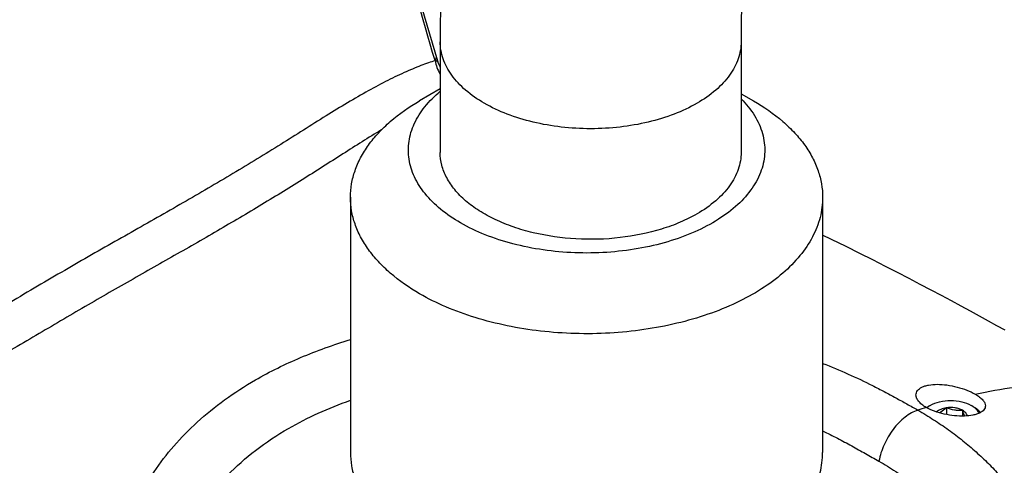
# Model space of a CAD drawing. Header units: millimetres. Extents: x 16 to 3344, y 34 to 2360.
# Tile 88 of 101: x 2944 to 3030, y 1936 to 1974. Entities that reach past the tile are written whole.
import ezdxf

# ---------------------------------------------------------------- set-up
doc = ezdxf.new("R2010")
doc.units = ezdxf.units.MM
doc.header["$LTSCALE"] = 185.02
for name, color, linetype in [('BOX_PBL25', 7, 'CONTINUOUS'), ('DEFAULT_VBL21', 7, 'CONTINUOUS'), ('TOP_ASM_PBL24', 7, 'CONTINUOUS')]:
    doc.layers.add(name, color=color, linetype=linetype)

# ---------------------------------------------------------------- blocks, each defined once
blk = doc.blocks.new('TOP_ASM_PBL24', base_point=(2930.257, 1963.92))
at = {"layer": 'TOP_ASM_PBL24', "color": 7}
for p, q in [((3023.153, 1941.013), (3022.976, 1940.911)), ((3024.547, 1940.797), (3024.547, 1940.218)), ((3026.865, 1940.911), (3026.688, 1941.013)), ((3025.941, 1940.582), (3025.941, 1940.082))]:
    blk.add_line(p, q, dxfattribs=at)
for points in [[(2980.601, 1970.724), (2976.777, 1983.696), (2973.347, 1995.346), (2970.149, 2006.207), (2967.163, 2016.272)], [(2980.808, 1970.221), (2980.79, 1970.254), (2980.737, 1970.363), (2980.686, 1970.48), (2980.639, 1970.606), (2980.601, 1970.724)], [(3029.626, 1947.494), (3028.917, 1947.888), (3028.181, 1948.293), (3027.421, 1948.711), (3026.635, 1949.139), (3025.823, 1949.578), (3024.984, 1950.03), (3024.116, 1950.493), (3023.219, 1950.968), (3022.291, 1951.457), (3021.327, 1951.96), (3020.325, 1952.479), (3019.282, 1953.014), (3018.195, 1953.566), (3017.061, 1954.138), (3015.874, 1954.73), (3014.631, 1955.343), (3013.854, 1955.722)]]:
    blk.add_lwpolyline(points, dxfattribs=at)
for centre, radius, start, end in [((2983.516, 1971.311), 3.199, 189.43158, 212.11757), ((3041.2, 1882.388), 61.276, 107.47492, 108.18794), ((3024.181, 1938.818), 2.415, 119.9386, 124.0623)]:
    blk.add_arc(centre, radius, start, end, dxfattribs=at)
for points, knots in [([(2980.361, 1970.787), (2979.256, 1974.54), (2977.049, 1982.046), (2973.742, 1993.308), (2970.445, 2004.571), (2968.225, 2012.073), (2967.099, 2015.818)], [0, 0, 0, 0, 0.25001, 0.500033, 0.750063, 1, 1, 1, 1]), ([(2980.361, 1970.787), (2980.167, 1970.724), (2979.758, 1970.583), (2978.863, 1970.248), (2977.623, 1969.728), (2976.034, 1968.962), (2974.331, 1968.041), (2972.541, 1966.991), (2970.01, 1965.432), (2967.411, 1963.782), (2964.719, 1962.122), (2961.903, 1960.427), (2958.272, 1958.311), (2954.565, 1956.207), (2951.533, 1954.496), (2949.219, 1953.173), (2946.883, 1951.812), (2943.721, 1949.946), (2939.696, 1947.586), (2935.603, 1945.244), (2932.256, 1943.381), (2928.819, 1941.505), (2925.32, 1939.637), (2921.795, 1937.694), (2919.111, 1936.156), (2916.416, 1934.532), (2913.716, 1932.814), (2911.012, 1931.02), (2909.209, 1929.801), (2908.302, 1929.189)], [0, 0, 0, 0, 0.007329, 0.015599, 0.03442, 0.055746, 0.079114, 0.104146, 0.130516, 0.186201, 0.215066, 0.244452, 0.304608, 0.366465, 0.398021, 0.43003, 0.462506, 0.49541, 0.562322, 0.630616, 0.665284, 0.700316, 0.771688, 0.808186, 0.845317, 0.883115, 0.92157, 0.960596, 1, 1, 1, 1]), ([(2980.44, 1971.271), (2980.461, 1971.198), (2980.467, 1971.024), (2980.404, 1970.866), (2980.361, 1970.787)], [0, 0, 0, 0, 0.462511, 1, 1, 1, 1]), ([(2980.601, 1970.724), (2980.601, 1970.723), (2980.602, 1970.72), (2980.598, 1970.717), (2980.594, 1970.717), (2980.583, 1970.717), (2980.565, 1970.72), (2980.538, 1970.727), (2980.503, 1970.738), (2980.443, 1970.758), (2980.395, 1970.775), (2980.361, 1970.788)], [0, 0, 0, 0, 0.013445, 0.025955, 0.044122, 0.070193, 0.147788, 0.258948, 0.401774, 0.573886, 1, 1, 1, 1]), ([(2975.724, 1964.797), (2974.608, 1964.125), (2972.328, 1962.683), (2968.834, 1960.451), (2965.139, 1958.184), (2961.285, 1955.916), (2957.985, 1954.028), (2955.289, 1952.501), (2953.23, 1951.335), (2951.151, 1950.144), (2949.054, 1948.921), (2946.938, 1947.675), (2944.798, 1946.419), (2942.634, 1945.157), (2939.7, 1943.464), (2936.725, 1941.782), (2933.704, 1940.118), (2930.609, 1938.443), (2927.464, 1936.777), (2924.291, 1935.062), (2921.874, 1933.72), (2919.439, 1932.32), (2916.993, 1930.855), (2914.532, 1929.335), (2912.056, 1927.781), (2909.553, 1926.243), (2907.855, 1925.257), (2906.996, 1924.786)], [0, 0, 0, 0, 0.049159, 0.101715, 0.15638, 0.212651, 0.270367, 0.299749, 0.329492, 0.359621, 0.390141, 0.421026, 0.452229, 0.483731, 0.515523, 0.57997, 0.612631, 0.645602, 0.712663, 0.746879, 0.781623, 0.81693, 0.852798, 0.889187, 0.925994, 0.963049, 1, 1, 1, 1]), ([(2964.842, 1943.21), (2966.098, 1943.935), (2968.781, 1945.246), (2971.591, 1946.247), (2973.053, 1946.69)], [0, 0, 0, 0, 0.48718, 1, 1, 1, 1]), ([(3013.855, 1944.638), (3014.595, 1944.347), (3016.048, 1943.744), (3017.814, 1942.905), (3019.177, 1942.2), (3020.167, 1941.667), (3021.131, 1941.136), (3021.763, 1940.781), (3022.073, 1940.602)], [0, 0, 0, 0, 0.260387, 0.514771, 0.639676, 0.762607, 0.882839, 1, 1, 1, 1]), ([(2964.836, 1907.556), (2964.602, 1907.69), (2964.141, 1907.965), (2963.243, 1908.547), (2962.176, 1909.332), (2960.963, 1910.329), (2959.82, 1911.358), (2958.762, 1912.424), (2957.481, 1913.88), (2956.089, 1915.779), (2954.762, 1918.179), (2953.805, 1920.646), (2953.225, 1923.148), (2953.024, 1925.66), (2953.206, 1928.159), (2953.776, 1930.623), (2954.734, 1933.027), (2956.069, 1935.347), (2957.767, 1937.557), (2959.81, 1939.634), (2962.179, 1941.551), (2963.924, 1942.68), (2964.842, 1943.21)], [0, 0, 0, 0, 0.018088, 0.036076, 0.071826, 0.10705, 0.14148, 0.175074, 0.207951, 0.271645, 0.332797, 0.391699, 0.448803, 0.504736, 0.560319, 0.616461, 0.673983, 0.733544, 0.795671, 0.860711, 0.928831, 1, 1, 1, 1]), ([(3021.921, 1941.906), (3021.921, 1941.972), (3021.943, 1942.108), (3022.047, 1942.294), (3022.213, 1942.455), (3022.434, 1942.589), (3022.706, 1942.695), (3023.148, 1942.803), (3023.789, 1942.849), (3024.618, 1942.786), (3025.478, 1942.612), (3026.298, 1942.349), (3026.811, 1942.114), (3027.042, 1941.98)], [0, 0, 0, 0, 0.034958, 0.071045, 0.110819, 0.155913, 0.207075, 0.264411, 0.3959, 0.544966, 0.703005, 0.858879, 1, 1, 1, 1]), ([(3027.042, 1941.98), (3028.165, 1942.229), (3029.85, 1942.536), (3032.092, 1942.783), (3033.726, 1942.869), (3035.318, 1942.837), (3036.859, 1942.662), (3038.33, 1942.306), (3039.249, 1941.909), (3039.674, 1941.664)], [0, 0, 0, 0, 0.267921, 0.398217, 0.525182, 0.648649, 0.768721, 0.885653, 1, 1, 1, 1]), ([(3022.799, 1940.835), (3022.669, 1940.911), (3022.434, 1941.065), (3022.15, 1941.333), (3021.968, 1941.613), (3021.921, 1941.814), (3021.921, 1941.906)], [0, 0, 0, 0, 0.313621, 0.582316, 0.807721, 1, 1, 1, 1]), ([(3027.042, 1941.98), (3027.172, 1941.905), (3027.405, 1941.754), (3027.688, 1941.498), (3027.872, 1941.238), (3027.921, 1941.05), (3027.921, 1940.965)], [0, 0, 0, 0, 0.323585, 0.595776, 0.817259, 1, 1, 1, 1]), ([(2967.694, 1939.018), (2968.527, 1939.499), (2970.282, 1940.389), (2972.109, 1941.118), (2973.052, 1941.452)], [0, 0, 0, 0, 0.490202, 1, 1, 1, 1]), ([(3027.921, 1940.965), (3027.921, 1940.905), (3027.898, 1940.78), (3027.794, 1940.612), (3027.631, 1940.465), (3027.414, 1940.34), (3027.146, 1940.238), (3026.706, 1940.128), (3026.066, 1940.066), (3025.234, 1940.098), (3024.368, 1940.237), (3023.542, 1940.474), (3023.029, 1940.703), (3022.799, 1940.835)], [0, 0, 0, 0, 0.032077, 0.065805, 0.103994, 0.148253, 0.199215, 0.256867, 0.390113, 0.541533, 0.701398, 0.858105, 1, 1, 1, 1]), ([(3022.854, 1940.805), (3022.864, 1940.813), (3022.905, 1940.847), (3022.948, 1940.88), (3022.981, 1940.903)], [0, 0, 0, 0, 0.245578, 1, 1, 1, 1]), ([(3022.981, 1940.903), (3022.994, 1940.913), (3023.05, 1940.951), (3023.108, 1940.987), (3023.153, 1941.013)], [0, 0, 0, 0, 0.244979, 1, 1, 1, 1]), ([(3023.153, 1941.013), (3023.404, 1941.158), (3023.987, 1941.369), (3024.92, 1941.471), (3025.854, 1941.369), (3026.437, 1941.158), (3026.688, 1941.013)], [0, 0, 0, 0, 0.237217, 0.499998, 0.762781, 1, 1, 1, 1]), ([(3024.547, 1940.797), (3024.383, 1940.772), (3024.081, 1940.693), (3023.808, 1940.535), (3023.702, 1940.439)], [0, 0, 0, 0, 0.538226, 1, 1, 1, 1]), ([(3024.547, 1940.797), (3024.499, 1940.754), (3024.313, 1940.591), (3024.109, 1940.445), (3023.946, 1940.363)], [0, 0, 0, 0, 0.263303, 1, 1, 1, 1]), ([(3025.941, 1940.582), (3025.847, 1940.636), (3025.635, 1940.727), (3025.169, 1940.836), (3024.793, 1940.836), (3024.547, 1940.797)], [0, 0, 0, 0, 0.228315, 0.478261, 1, 1, 1, 1]), ([(3025.941, 1940.582), (3025.827, 1940.572), (3025.593, 1940.561), (3025.119, 1940.6), (3024.771, 1940.708), (3024.547, 1940.797)], [0, 0, 0, 0, 0.242378, 0.490754, 1, 1, 1, 1]), ([(3026.688, 1941.013), (3026.703, 1941.004), (3026.762, 1940.97), (3026.819, 1940.933), (3026.86, 1940.903)], [0, 0, 0, 0, 0.255046, 1, 1, 1, 1]), ([(3026.86, 1940.903), (3026.972, 1940.824), (3027.167, 1940.654), (3027.309, 1940.433), (3027.355, 1940.322)], [0, 0, 0, 0, 0.531742, 1, 1, 1, 1]), ([(3026.865, 1940.911), (3026.929, 1940.874), (3027.157, 1940.729), (3027.361, 1940.54), (3027.474, 1940.378)], [0, 0, 0, 0, 0.272418, 1, 1, 1, 1]), ([(3022.073, 1940.602), (3021.884, 1940.539), (3021.499, 1940.364), (3020.952, 1939.992), (3020.426, 1939.512), (3019.771, 1938.745), (3019.121, 1937.65), (3018.804, 1936.678), (3018.718, 1936.191)], [0, 0, 0, 0, 0.103949, 0.218704, 0.342739, 0.473584, 0.74272, 1, 1, 1, 1]), ([(3022.073, 1940.602), (3022.535, 1940.335), (3023.441, 1939.791), (3024.744, 1938.914), (3025.965, 1937.979), (3027.11, 1937.007), (3028.175, 1936.007), (3029.467, 1934.667), (3030.877, 1932.933), (3032.233, 1930.738), (3033.215, 1928.478), (3033.811, 1926.176), (3034.011, 1923.855), (3033.812, 1921.543), (3033.217, 1919.264), (3032.235, 1917.043), (3031.119, 1915.281), (3030.055, 1913.922), (3029.16, 1912.915), (3028.178, 1911.94), (3027.111, 1911.003), (3025.961, 1910.103), (3024.732, 1909.233), (3023.435, 1908.374), (3022.537, 1907.823), (3022.074, 1907.556)], [0, 0, 0, 0, 0.037584, 0.074377, 0.110535, 0.14584, 0.180138, 0.213368, 0.276937, 0.337149, 0.394534, 0.449818, 0.503899, 0.557785, 0.612509, 0.669028, 0.728151, 0.758905, 0.79052, 0.822986, 0.856281, 0.890498, 0.92579, 0.962344, 1, 1, 1, 1]), ([(3026.352, 1940.1), (3026.33, 1940.195), (3026.219, 1940.392), (3026.043, 1940.523), (3025.941, 1940.582)], [0, 0, 0, 0, 0.454749, 1, 1, 1, 1]), ([(3026.129, 1940.086), (3026.112, 1940.122), (3026.042, 1940.284), (3025.984, 1940.451), (3025.941, 1940.582)], [0, 0, 0, 0, 0.223735, 1, 1, 1, 1]), ([(2957.859, 1919.473), (2957.611, 1920.356), (2957.273, 1922.156), (2957.284, 1924.897), (2957.819, 1927.6), (2958.864, 1930.222), (2960.403, 1932.725), (2962.409, 1935.069), (2964.853, 1937.213), (2966.707, 1938.448), (2967.694, 1939.018)], [0, 0, 0, 0, 0.116637, 0.231149, 0.346313, 0.464617, 0.588016, 0.717943, 0.85521, 1, 1, 1, 1]), ([(3013.856, 1938.807), (3014.285, 1938.603), (3015.13, 1938.183), (3016.361, 1937.519), (3017.552, 1936.852), (3018.335, 1936.412), (3018.718, 1936.191)], [0, 0, 0, 0, 0.258459, 0.512214, 0.759832, 1, 1, 1, 1]), ([(3018.718, 1936.191), (3019.208, 1935.909), (3019.93, 1935.474), (3020.854, 1934.848), (3021.515, 1934.359), (3022.151, 1933.854), (3022.958, 1933.17), (3023.903, 1932.294), (3024.948, 1931.209), (3026.176, 1929.751), (3027.444, 1927.854), (3028.52, 1925.452), (3029.102, 1922.993), (3029.177, 1920.519), (3028.89, 1918.902), (3028.67, 1918.116)], [0, 0, 0, 0, 0.076312, 0.113724, 0.150738, 0.187293, 0.22331, 0.293538, 0.361228, 0.426549, 0.550834, 0.667986, 0.780074, 0.889753, 1, 1, 1, 1])]:
    blk.add_open_spline(points, degree=3, knots=knots, dxfattribs=at)
blk = doc.blocks.new('BOX_PBL25', base_point=(3115.492, 1780.29))
at = {"layer": 'BOX_PBL25', "color": 7}
for p, q in [((2980.808, 1972.408), (2980.808, 1962.855)), ((3006.808, 1972.408), (3006.808, 1962.855)), ((2980.808, 1968.331), (2979.029, 1967.304)), ((3006.808, 1967.923), (3007.879, 1967.305)), ((2973.054, 1958.976), (2973.054, 1936.931)), ((3013.854, 1958.976), (3013.854, 1936.931))]:
    blk.add_line(p, q, dxfattribs=at)
for points, knots in [([(3225.305, 1846.262), (3225.305, 1853.203), (3224.615, 1863.771), (3222.518, 1877.88), (3219.542, 1892.537), (3214.3, 1911.042), (3205.831, 1932.994), (3195.298, 1954.483), (3182.918, 1975.071), (3168.945, 1994.339), (3153.654, 2011.892), (3137.341, 2027.373), (3122.946, 2038.437), (3111.171, 2045.922), (3102.391, 2050.756), (3093.577, 2054.858), (3082.011, 2059.244), (3070.302, 2062.179), (3058.681, 2063.394), (3050.236, 2063.425), (3042.001, 2062.564), (3034.036, 2060.795), (3026.419, 2058.116), (3021.616, 2055.728), (3019.307, 2054.394)], [0, 0, 0, 0, 0.062071, 0.094402, 0.127514, 0.195755, 0.266088, 0.337644, 0.409482, 0.48064, 0.550202, 0.617348, 0.681426, 0.712184, 0.742039, 0.770985, 0.799037, 0.852591, 0.878287, 0.903373, 0.927965, 0.952183, 0.976153, 1, 1, 1, 1]), ([(3019.307, 2054.394), (3017.743, 2053.492), (3014.687, 2051.552), (3010.355, 2048.263), (3006.29, 2044.611), (3001.222, 2039.258), (2995.609, 2031.714), (2991.094, 2023.328), (2988.096, 2016.153), (2985.455, 2008.527), (2982.943, 1998.416), (2981.178, 1985.647), (2980.808, 1976.88), (2980.808, 1972.408)], [0, 0, 0, 0, 0.057087, 0.11431, 0.171803, 0.229703, 0.347191, 0.467939, 0.529878, 0.592981, 0.722987, 0.858567, 1, 1, 1, 1]), ([(3032.307, 2031.878), (3031.353, 2031.327), (3029.483, 2030.138), (3026.822, 2028.106), (3024.296, 2025.816), (3021.056, 2022.354), (3017.356, 2017.288), (3013.635, 2010.224), (3010.636, 2002.103), (3008.433, 1992.99), (3007.091, 1982.98), (3006.808, 1976.01), (3006.808, 1972.408)], [0, 0, 0, 0, 0.048829, 0.098123, 0.148325, 0.199846, 0.308158, 0.425364, 0.552809, 0.691098, 0.840279, 1, 1, 1, 1]), ([(2984.616, 1967.101), (2984.045, 1967.43), (2983.01, 1968.143), (2981.773, 1969.442), (2981.109, 1970.666), (2980.851, 1971.664), (2980.808, 1972.162), (2980.808, 1972.408)], [0, 0, 0, 0, 0.289581, 0.548635, 0.781637, 0.891838, 1, 1, 1, 1]), ([(3006.808, 1972.408), (3006.808, 1972.162), (3006.765, 1971.664), (3006.507, 1970.666), (3005.843, 1969.442), (3004.606, 1968.143), (3003.571, 1967.43), (3003, 1967.101)], [0, 0, 0, 0, 0.108162, 0.218364, 0.451366, 0.710419, 1, 1, 1, 1]), ([(2982.565, 1956.772), (2981.962, 1957.12), (2980.856, 1957.868), (2979.489, 1959.205), (2978.679, 1960.455), (2978.277, 1961.488), (2978.097, 1962.261), (2978.035, 1963.04), (2978.091, 1963.82), (2978.265, 1964.593), (2978.66, 1965.627), (2979.461, 1966.879), (2980.322, 1967.729), (2980.807, 1968.132)], [0, 0, 0, 0, 0.148742, 0.283578, 0.405898, 0.46353, 0.519562, 0.574752, 0.629923, 0.685895, 0.743435, 0.865489, 1, 1, 1, 1]), ([(2973.054, 1958.976), (2973.054, 1959.363), (2973.121, 1960.144), (2973.421, 1961.298), (2973.915, 1962.427), (2974.597, 1963.519), (2975.461, 1964.566), (2976.88, 1965.924), (2978.134, 1966.787), (2979.029, 1967.304)], [0, 0, 0, 0, 0.108047, 0.218132, 0.332106, 0.451503, 0.577463, 0.710729, 1, 1, 1, 1]), ([(3006.811, 1967.485), (3007.247, 1967.046), (3008.002, 1966.122), (3008.615, 1964.782), (3008.835, 1963.7), (3008.873, 1962.893), (3008.783, 1962.089), (3008.493, 1961.01), (3007.794, 1959.685), (3006.513, 1958.256), (3004.823, 1956.991), (3002.779, 1955.924), (3000.443, 1955.083), (2997.888, 1954.495), (2995.193, 1954.177), (2992.443, 1954.14), (2989.725, 1954.384), (2987.124, 1954.902), (2984.723, 1955.677), (2983.245, 1956.379), (2982.565, 1956.772)], [0, 0, 0, 0, 0.051944, 0.099346, 0.122028, 0.144425, 0.166896, 0.189793, 0.237988, 0.29103, 0.349819, 0.414381, 0.484085, 0.557836, 0.634227, 0.711667, 0.788495, 0.863093, 0.933992, 1, 1, 1, 1]), ([(3007.879, 1967.305), (3008.775, 1966.788), (3010.029, 1965.924), (3011.448, 1964.566), (3012.311, 1963.52), (3012.994, 1962.427), (3013.488, 1961.298), (3013.787, 1960.144), (3013.854, 1959.363), (3013.854, 1958.976)], [0, 0, 0, 0, 0.289273, 0.422539, 0.548499, 0.667896, 0.78187, 0.891953, 1, 1, 1, 1]), ([(3003, 1967.101), (3002.371, 1966.738), (3000.995, 1966.097), (2998.754, 1965.416), (2996.328, 1964.996), (2993.808, 1964.855), (2991.288, 1964.996), (2988.862, 1965.416), (2986.621, 1966.097), (2985.245, 1966.738), (2984.616, 1967.101)], [0, 0, 0, 0, 0.114154, 0.237325, 0.366975, 0.499999, 0.633024, 0.762674, 0.885846, 1, 1, 1, 1]), ([(3003, 1957.548), (3002.533, 1957.278), (3001.532, 1956.784), (2999.333, 1955.988), (2996.307, 1955.382), (2992.553, 1955.279), (2989.455, 1955.713), (2987.144, 1956.379), (2985.58, 1957.009), (2984.191, 1957.765), (2983.005, 1958.631), (2982.048, 1959.592), (2981.342, 1960.631), (2980.907, 1961.726), (2980.808, 1962.485), (2980.808, 1962.855)], [0, 0, 0, 0, 0.06242, 0.128797, 0.270299, 0.417361, 0.561616, 0.630253, 0.695379, 0.756363, 0.812834, 0.864765, 0.912568, 0.957168, 1, 1, 1, 1]), ([(3006.808, 1962.855), (3006.808, 1962.609), (3006.765, 1962.111), (3006.507, 1961.113), (3005.843, 1959.889), (3004.606, 1958.59), (3003.571, 1957.877), (3003, 1957.548)], [0, 0, 0, 0, 0.108162, 0.218364, 0.451366, 0.710419, 1, 1, 1, 1]), ([(2979.029, 1950.648), (2978.134, 1951.165), (2976.88, 1952.029), (2975.461, 1953.386), (2974.598, 1954.433), (2973.915, 1955.526), (2973.421, 1956.655), (2973.121, 1957.809), (2973.054, 1958.59), (2973.054, 1958.976)], [0, 0, 0, 0, 0.289273, 0.422539, 0.548499, 0.667896, 0.78187, 0.891953, 1, 1, 1, 1]), ([(3013.854, 1958.976), (3013.854, 1958.396), (3013.699, 1957.205), (3013.016, 1955.486), (3011.908, 1953.857), (3010.407, 1952.349), (3008.546, 1950.989), (3006.366, 1949.803), (3003.912, 1948.815), (3001.236, 1948.043), (2998.394, 1947.506), (2995.447, 1947.212), (2992.457, 1947.17), (2989.489, 1947.38), (2986.605, 1947.837), (2983.867, 1948.533), (2981.333, 1949.451), (2979.762, 1950.225), (2979.029, 1950.648)], [0, 0, 0, 0, 0.042814, 0.087395, 0.135178, 0.187087, 0.243533, 0.304491, 0.369589, 0.438197, 0.509496, 0.582532, 0.656276, 0.729665, 0.801653, 0.871257, 0.937606, 1, 1, 1, 1]), ([(2973.054, 1936.931), (2973.054, 1936.545), (2973.121, 1935.763), (2973.421, 1934.609), (2973.915, 1933.48), (2974.598, 1932.388), (2975.461, 1931.341), (2976.88, 1929.983), (2978.134, 1929.12), (2979.029, 1928.603)], [0, 0, 0, 0, 0.108047, 0.21813, 0.332104, 0.451501, 0.577461, 0.710727, 1, 1, 1, 1]), ([(2979.029, 1928.603), (2979.762, 1928.179), (2981.333, 1927.405), (2983.867, 1926.487), (2986.605, 1925.792), (2989.489, 1925.335), (2992.457, 1925.125), (2995.447, 1925.167), (2998.394, 1925.46), (3001.236, 1925.998), (3003.912, 1926.769), (3006.366, 1927.758), (3008.546, 1928.944), (3010.407, 1930.303), (3011.908, 1931.811), (3013.016, 1933.441), (3013.699, 1935.16), (3013.854, 1936.35), (3013.854, 1936.931)], [0, 0, 0, 0, 0.062394, 0.128743, 0.198347, 0.270335, 0.343724, 0.417468, 0.490504, 0.561803, 0.630411, 0.695509, 0.756467, 0.812914, 0.864822, 0.912605, 0.957186, 1, 1, 1, 1])]:
    blk.add_open_spline(points, degree=3, knots=knots, dxfattribs=at)
blk = doc.blocks.new('DEFAULT_VBL21', base_point=(3028.169, 1858.95))
at = {"layer": 'BOX_PBL25'}
blk.add_blockref('BOX_PBL25', (3115.492, 1780.29), dxfattribs=at)
at = {"layer": 'TOP_ASM_PBL24'}
blk.add_blockref('TOP_ASM_PBL24', (2930.257, 1963.92), dxfattribs=at)

msp = doc.modelspace()

# ---------------------------------------------------------------- block references
at = {"layer": 'DEFAULT_VBL21'}
msp.add_blockref('DEFAULT_VBL21', (3028.169, 1858.95), dxfattribs=at)

doc.saveas('drawing.dxf')
